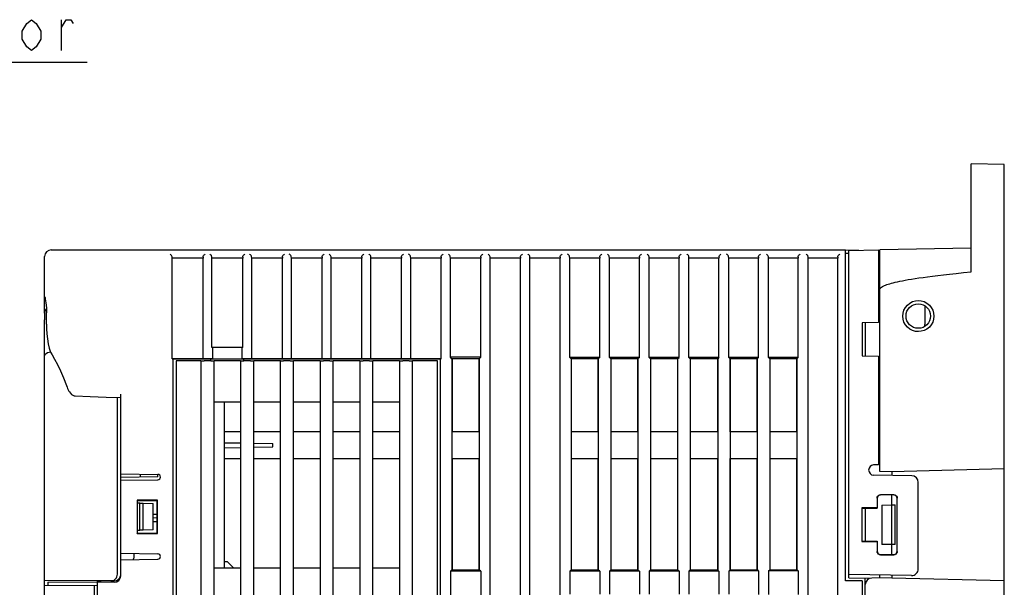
# Model space of a CAD drawing. Extents: x 20 to 400, y 160 to 434.
# Tile 10 of 20: x 133 to 192, y 365 to 400. Entities that reach past the tile are written whole.
import ezdxf

# ---------------------------------------------------------------- set-up
doc = ezdxf.new("R2010")
doc.units = 0
doc.header["$LTSCALE"] = 4.2
doc.header["$MEASUREMENT"] = 0
doc.layers.get('0').update_dxf_attribs({"linetype": 'CONTINUOUS'})
doc.layers.add('ALL_NOTE', color=7, linetype='CONTINUOUS')

msp = doc.modelspace()

# ---------------------------------------------------------------- linework, layer by layer
at = {"linetype": 'CONTINUOUS'}
for p, q in [((192.162407, 390.981699), (190.162407, 391.034071)), ((190.162407, 384.503978), (190.162407, 391.034071)), ((192.162407, 287.086443), (192.162407, 390.981699)), ((134.562407, 385.834071), (182.562407, 385.834071)), ((182.562407, 385.834071), (183.362346, 385.813124)), ((182.562407, 365.834071), (182.562407, 385.834071)), ((182.562407, 385.634071), (182.762407, 385.634071)), ((182.762407, 385.802652), (184.562407, 385.834071)), ((182.762407, 366.022202), (182.762407, 385.802652)), ((184.642407, 385.779604), (184.561037, 385.781735)), ((184.562407, 385.834071), (184.562407, 381.451526)), ((190.162407, 385.930423), (184.642407, 385.834071)), ((184.642407, 372.446639), (184.642407, 385.834071)), ((134.162407, 382.01341), (134.162407, 385.434071)), ((141.87028, 385.339327), (141.862366, 385.418054)), ((141.87028, 379.241053), (141.87028, 385.339327)), ((143.732824, 385.339327), (141.87028, 385.339327)), ((143.740738, 385.418054), (143.732824, 385.339327)), ((143.732824, 379.241053), (143.732824, 385.339327)), ((144.272846, 385.339327), (144.264932, 385.418054)), ((144.272846, 379.934071), (144.272846, 385.339327)), ((146.130259, 385.339327), (144.272846, 385.339327)), ((146.138173, 385.418054), (146.130259, 385.339327)), ((146.130259, 379.934071), (146.130259, 385.339327)), ((146.675411, 385.339327), (146.667497, 385.418054)), ((146.675411, 379.241053), (146.675411, 385.339327)), ((148.527693, 385.339327), (146.675411, 385.339327)), ((148.535607, 385.418054), (148.527693, 385.339327)), ((148.527693, 379.241053), (148.527693, 385.339327)), ((149.077977, 385.339327), (149.070062, 385.418054)), ((149.077977, 379.241053), (149.077977, 385.339327)), ((150.925128, 385.339327), (149.077977, 385.339327)), ((150.933042, 385.418054), (150.925128, 385.339327)), ((150.925128, 379.241053), (150.925128, 385.339327)), ((151.480542, 385.339327), (151.472628, 385.418054)), ((151.480542, 379.241053), (151.480542, 385.339327)), ((153.322562, 385.339327), (151.480542, 385.339327)), ((153.330477, 385.418054), (153.322562, 385.339327)), ((153.322562, 379.241053), (153.322562, 385.339327)), ((153.883107, 385.339327), (153.875193, 385.418054)), ((153.883107, 379.241053), (153.883107, 385.339327)), ((155.719997, 385.339327), (153.883107, 385.339327)), ((155.727911, 385.418054), (155.719997, 385.339327)), ((155.719997, 379.241053), (155.719997, 385.339327)), ((156.285673, 385.339327), (156.277759, 385.418054)), ((156.285673, 379.241053), (156.285673, 385.339327)), ((158.117432, 385.339327), (156.285673, 385.339327)), ((158.125346, 385.418054), (158.117432, 385.339327)), ((158.117432, 379.241053), (158.117432, 385.339327)), ((158.688238, 385.339327), (158.680324, 385.418054)), ((158.688238, 379.348362), (158.688238, 385.339327)), ((160.514866, 385.339327), (158.688238, 385.339327)), ((160.52278, 385.418054), (160.514866, 385.339327)), ((160.514866, 379.34641), (160.514866, 385.339327)), ((161.090804, 385.339327), (161.08289, 385.418054)), ((161.090804, 312.545794), (161.090804, 385.339327)), ((162.912301, 385.339327), (161.090804, 385.339327)), ((162.920215, 385.418054), (162.912301, 385.339327)), ((162.912301, 312.543847), (162.912301, 385.339327)), ((163.493369, 385.339327), (163.485455, 385.418054)), ((163.493369, 312.543226), (163.493369, 385.339327)), ((165.309735, 385.339327), (163.493369, 385.339327)), ((165.317649, 385.418054), (165.309735, 385.339327)), ((165.309735, 312.541284), (165.309735, 385.339327)), ((165.895935, 385.339327), (165.88802, 385.418054)), ((165.895935, 379.340658), (165.895935, 385.339327)), ((167.70717, 385.339327), (165.895935, 385.339327)), ((167.715084, 385.418054), (167.70717, 385.339327)), ((167.70717, 379.338722), (167.70717, 385.339327)), ((168.2985, 385.339327), (168.290586, 385.418054)), ((168.2985, 379.33809), (168.2985, 385.339327)), ((170.104604, 385.339327), (168.2985, 385.339327)), ((170.112519, 385.418054), (170.104604, 385.339327)), ((170.104604, 379.336159), (170.104604, 385.339327)), ((170.701065, 385.339327), (170.693151, 385.418054)), ((170.701065, 379.335521), (170.701065, 385.339327)), ((172.502039, 385.339327), (170.701065, 385.339327)), ((172.509953, 385.418054), (172.502039, 385.339327)), ((172.502039, 379.333596), (172.502039, 385.339327)), ((173.103631, 385.339327), (173.095717, 385.418054)), ((173.103631, 379.332953), (173.103631, 385.339327)), ((174.912974, 385.339327), (173.103631, 385.339327)), ((174.919666, 385.41671), (174.912974, 385.339327)), ((174.912974, 379.331019), (174.912974, 385.339327)), ((175.506196, 385.339327), (175.498282, 385.418054)), ((175.506196, 379.330385), (175.506196, 385.339327)), ((177.296908, 385.339327), (175.506196, 385.339327)), ((177.304822, 385.418054), (177.296908, 385.339327)), ((177.296908, 379.328471), (177.296908, 385.339327)), ((177.908762, 385.339327), (177.900848, 385.418054)), ((177.908762, 379.327817), (177.908762, 385.339327)), ((179.694343, 385.339327), (177.908762, 385.339327)), ((179.702257, 385.418054), (179.694343, 385.339327)), ((179.694343, 379.325908), (179.694343, 385.339327)), ((180.311327, 385.339327), (180.303413, 385.418054)), ((182.091777, 385.339327), (180.311327, 385.339327)), ((180.311327, 292.728815), (180.311327, 385.339327)), ((182.099691, 385.418054), (182.091777, 385.339327)), ((182.091777, 292.728815), (182.091777, 385.339327)), ((184.642407, 385.101503), (184.562407, 385.100107)), ((187.362407, 382.456646), (187.362407, 381.329937)), ((134.162407, 308.234071), (134.162407, 381.61396)), ((134.162763, 382.013787), (134.162763, 381.613924)), ((134.279746, 381.334071), (134.279746, 382.030015)), ((184.562407, 381.451526), (183.562407, 381.434071)), ((183.562407, 381.434071), (183.562407, 379.434071)), ((183.762407, 381.437562), (183.762407, 379.43058)), ((187.328188, 381.194572), (187.344904, 381.227761)), ((134.435121, 379.899316), (134.519153, 379.66211)), ((146.130259, 379.934071), (144.272846, 379.934071)), ((144.307841, 379.934071), (144.307841, 379.234071)), ((146.095263, 379.234071), (146.095263, 379.934071)), ((134.519153, 379.66211), (134.61025, 379.487968)), ((141.87028, 379.241053), (141.905276, 379.234071)), ((143.732824, 379.241053), (141.87028, 379.241053)), ((141.905276, 379.234071), (141.905276, 352.434071)), ((158.082436, 379.234071), (141.905276, 379.234071)), ((142.102407, 379.134071), (142.102407, 352.534071)), ((143.606598, 379.134071), (142.102407, 379.134071)), ((143.605929, 379.13407), (143.605929, 352.534073)), ((143.740738, 379.242632), (143.732824, 379.241053)), ((144.198886, 379.137562), (143.805929, 379.137562)), ((144.145388, 379.244544), (143.8252, 379.244453)), ((144.202407, 379.137562), (144.202407, 379.234071)), ((144.307841, 379.234071), (144.264932, 379.242632)), ((146.006598, 379.134071), (144.398216, 379.134071)), ((144.398886, 352.534073), (144.398886, 379.13407)), ((146.005929, 379.13407), (146.005929, 352.534073)), ((146.138173, 379.242632), (146.095263, 379.234071)), ((146.202407, 379.137562), (146.202407, 379.234071)), ((146.598886, 379.137562), (146.205929, 379.137562)), ((146.547954, 379.244544), (146.222634, 379.244453)), ((146.667497, 379.242632), (146.675411, 379.241053)), ((148.527693, 379.241053), (146.675411, 379.241053)), ((148.406598, 379.134071), (146.798216, 379.134071)), ((146.798886, 352.534073), (146.798886, 379.13407)), ((148.405929, 379.13407), (148.405929, 352.534073)), ((148.535607, 379.242632), (148.527693, 379.241053)), ((148.998886, 379.137562), (148.605929, 379.137562)), ((148.950519, 379.244544), (148.620069, 379.244453)), ((149.070062, 379.242632), (149.077977, 379.241053)), ((150.925128, 379.241053), (149.077977, 379.241053)), ((150.806598, 379.134071), (149.198216, 379.134071)), ((149.198886, 352.534073), (149.198886, 379.13407)), ((150.805929, 379.13407), (150.805929, 352.534073)), ((150.933042, 379.242632), (150.925128, 379.241053)), ((151.398886, 379.137562), (151.005929, 379.137562)), ((151.353084, 379.244544), (151.017503, 379.244453)), ((151.472628, 379.242632), (151.480542, 379.241053)), ((153.322562, 379.241053), (151.480542, 379.241053)), ((153.206598, 379.134071), (151.598216, 379.134071)), ((151.598886, 352.534073), (151.598886, 379.13407)), ((153.205929, 379.13407), (153.205929, 352.534073)), ((153.330477, 379.242632), (153.322562, 379.241053)), ((153.798886, 379.137562), (153.405929, 379.137562)), ((153.75565, 379.244544), (153.414938, 379.244453)), ((153.875193, 379.242632), (153.883107, 379.241053)), ((155.719997, 379.241053), (153.883107, 379.241053)), ((155.606598, 379.134071), (153.998216, 379.134071)), ((153.998886, 352.534073), (153.998886, 379.13407)), ((155.605929, 379.13407), (155.605929, 352.534073)), ((155.727911, 379.242632), (155.719997, 379.241053)), ((156.198886, 379.137562), (155.805929, 379.137562)), ((156.158215, 379.244544), (155.812373, 379.244453)), ((156.277759, 379.242632), (156.285673, 379.241053)), ((158.117432, 379.241053), (156.285673, 379.241053)), ((157.902407, 379.134071), (156.398216, 379.134071)), ((156.398886, 352.534073), (156.398886, 379.13407)), ((157.902407, 353.734071), (157.902407, 379.134071)), ((158.117432, 379.241053), (158.082436, 379.234071)), ((158.082436, 353.7141), (158.082436, 379.234071)), ((158.78091, 379.255591), (158.688238, 379.348362)), ((160.514866, 379.34641), (158.688238, 379.348362)), ((158.78091, 379.255591), (158.78091, 366.512551)), ((160.423449, 379.25509), (158.78091, 379.255591)), ((158.802407, 374.834071), (158.802407, 379.255591)), ((160.402407, 379.25509), (160.402407, 374.834071)), ((160.514866, 379.34641), (160.423449, 379.25509)), ((160.423449, 379.25509), (160.423449, 366.513052)), ((167.70717, 379.338722), (165.895935, 379.340658)), ((165.983107, 379.253392), (165.895935, 379.340658)), ((165.983107, 379.253392), (165.983107, 366.514751)), ((167.621248, 379.252891), (165.983107, 379.253392)), ((166.002407, 374.834071), (166.002407, 379.253392)), ((167.602407, 379.252891), (167.602407, 374.834071)), ((167.70717, 379.338722), (167.621248, 379.252891)), ((167.621248, 379.252891), (167.621248, 366.515251)), ((170.104604, 379.336159), (168.2985, 379.33809)), ((168.38384, 379.252658), (168.2985, 379.33809)), ((168.38384, 379.252658), (168.38384, 366.515484)), ((170.020514, 379.252159), (168.38384, 379.252658)), ((168.402407, 374.834071), (168.402407, 379.252658)), ((170.002407, 379.252159), (170.002407, 374.834071)), ((170.104604, 379.336159), (170.020514, 379.252159)), ((170.020514, 379.252159), (170.020514, 366.515984)), ((172.502039, 379.333596), (170.701065, 379.335521)), ((170.701065, 379.335521), (170.784572, 379.251925)), ((170.784572, 379.251925), (170.784572, 366.516217)), ((172.419781, 379.251426), (170.784572, 379.251925)), ((170.802407, 374.834071), (170.802407, 379.251925)), ((172.402407, 379.251426), (172.402407, 374.834071)), ((172.419781, 379.251426), (172.502039, 379.333596)), ((172.419781, 379.251426), (172.419781, 366.516716)), ((174.912974, 379.331019), (173.103631, 379.332953)), ((173.103631, 379.332953), (173.185305, 379.251192)), ((173.185305, 379.251192), (173.185305, 366.51695)), ((174.843869, 379.250685), (173.185305, 379.251192)), ((173.202407, 374.834071), (173.202407, 379.251192)), ((174.835472, 379.250685), (174.835472, 374.834071)), ((174.912974, 379.331019), (174.843869, 379.250685)), ((174.843869, 379.250685), (174.843869, 366.517457)), ((177.296908, 379.328471), (175.506196, 379.330385)), ((175.586037, 379.250459), (175.506196, 379.330385)), ((177.218313, 379.24996), (175.586037, 379.250459)), ((175.586037, 379.250459), (175.586037, 366.517684)), ((175.602407, 374.834071), (175.602407, 379.250459)), ((177.202407, 379.24996), (177.202407, 374.834071)), ((177.296908, 379.328471), (177.218313, 379.24996)), ((177.218313, 379.24996), (177.218313, 366.518182)), ((179.694343, 379.325908), (177.908762, 379.327817)), ((177.908762, 379.327817), (177.98677, 379.249725)), ((179.61758, 379.249227), (177.98677, 379.249725)), ((177.98677, 379.249725), (177.98677, 366.518417)), ((178.002407, 374.834071), (178.002407, 379.249725)), ((179.602407, 379.249227), (179.602407, 374.834071)), ((179.61758, 379.249227), (179.694343, 379.325908)), ((179.61758, 379.249227), (179.61758, 366.518915)), ((183.562407, 379.434071), (184.562407, 379.416616)), ((184.562407, 379.416616), (184.562407, 372.844544)), ((138.562407, 366.239322), (138.562407, 376.918555)), ((138.762407, 366.154071), (138.762407, 377.110752)), ((146.005929, 376.637562), (144.398886, 376.637562)), ((145.002407, 376.637562), (145.002407, 366.63058)), ((148.405929, 376.637562), (146.798886, 376.637562)), ((150.805929, 376.637562), (149.198886, 376.637562)), ((153.205929, 376.637562), (151.598886, 376.637562)), ((155.605929, 376.637562), (153.998886, 376.637562)), ((146.002407, 374.834071), (145.002407, 374.834071)), ((148.402407, 374.834071), (146.802407, 374.834071)), ((150.802407, 374.834071), (149.202407, 374.834071)), ((153.202407, 374.834071), (151.602407, 374.834071)), ((155.602407, 374.834071), (154.002407, 374.834071)), ((160.402407, 374.834071), (158.802407, 374.834071)), ((167.602407, 374.834071), (166.002407, 374.834071)), ((170.002407, 374.834071), (168.402407, 374.834071)), ((172.402407, 374.834071), (170.802407, 374.834071)), ((174.835472, 374.834071), (173.202407, 374.834071)), ((177.202407, 374.834071), (175.602407, 374.834071)), ((179.602407, 374.834071), (178.002407, 374.834071)), ((145.002407, 374.186098), (146.005929, 374.168581)), ((145.002407, 373.882045), (146.005929, 373.899561)), ((146.798886, 374.15474), (147.962407, 374.134431)), ((146.798886, 373.913402), (147.962407, 373.933712)), ((147.962407, 373.933712), (147.962407, 374.134431)), ((145.002407, 373.234071), (146.002407, 373.234071)), ((146.802407, 373.234071), (148.402407, 373.234071)), ((149.202407, 373.234071), (150.802407, 373.234071)), ((151.602407, 373.234071), (153.202407, 373.234071)), ((154.002407, 373.234071), (155.602407, 373.234071)), ((158.802407, 366.512551), (158.802407, 373.234071)), ((158.802407, 373.234071), (160.402407, 373.234071)), ((160.402407, 373.234071), (160.402407, 366.513052)), ((166.002407, 366.514751), (166.002407, 373.234071)), ((166.002407, 373.234071), (167.602407, 373.234071)), ((167.602407, 373.234071), (167.602407, 366.515251)), ((168.402407, 373.234071), (170.002407, 373.234071)), ((168.402407, 366.515484), (168.402407, 373.234071)), ((170.002407, 373.234071), (170.002407, 366.515984)), ((170.802407, 373.234071), (172.402407, 373.234071)), ((170.802407, 366.516217), (170.802407, 373.234071)), ((172.402407, 373.234071), (172.402407, 366.516716)), ((173.202407, 373.234071), (174.835472, 373.234071)), ((173.202407, 366.51695), (173.202407, 373.234071)), ((174.835472, 373.234071), (174.835472, 366.517457)), ((175.602407, 373.234071), (177.202407, 373.234071)), ((175.602407, 366.517684), (175.602407, 373.234071)), ((177.202407, 373.234071), (177.202407, 366.518182)), ((178.002407, 373.234071), (179.602407, 373.234071)), ((178.002407, 366.518417), (178.002407, 373.234071)), ((179.602407, 373.234071), (179.602407, 366.518915)), ((184.562407, 372.844544), (184.262362, 372.839307)), ((192.162407, 372.612135), (185.362407, 372.434071)), ((138.762407, 372.314071), (141.004324, 372.274938)), ((141.002407, 372.131819), (138.762407, 372.09272)), ((138.762407, 371.914071), (141.004324, 371.953204)), ((139.962407, 372.113666), (139.962407, 372.293125)), ((141.002407, 372.131819), (141.002407, 372.274938)), ((186.569388, 372.188566), (184.262362, 372.228835)), ((185.362407, 372.434071), (184.642407, 372.446639)), ((185.362407, 372.434071), (185.362407, 372.209634)), ((186.962407, 366.567803), (186.962407, 371.788627)), ((184.471962, 370.844547), (184.471962, 370.244517)), ((184.482188, 370.834321), (184.482188, 370.23429)), ((185.493194, 371.044828), (184.671871, 371.044578)), ((185.482962, 371.034595), (184.682097, 371.034351)), ((185.362407, 367.433584), (185.362407, 371.034559)), ((185.682993, 367.633455), (185.682993, 370.834687)), ((185.693225, 367.623223), (185.693225, 370.844919)), ((140.973368, 370.725035), (139.751812, 370.724663)), ((139.751812, 370.724663), (139.751812, 368.703479)), ((139.751812, 370.724663), (139.762407, 370.714071)), ((139.762407, 370.714071), (139.762407, 368.714071)), ((140.962407, 370.714071), (139.762407, 370.714071)), ((139.923179, 370.528022), (139.762416, 370.530828)), ((140.963011, 370.679465), (139.763377, 370.658525)), ((139.923177, 368.900232), (139.923177, 370.52791)), ((139.923177, 370.52791), (140.122407, 370.525124)), ((140.122407, 368.903018), (140.122407, 370.525124)), ((140.122407, 370.525124), (140.722407, 370.514071)), ((140.722407, 368.914071), (140.722407, 370.514071)), ((140.962407, 370.714071), (140.973368, 370.725035)), ((140.962407, 368.714071), (140.962407, 370.714071)), ((140.973368, 368.703107), (140.973368, 370.725035)), ((184.471962, 370.244517), (183.552242, 370.244236)), ((183.562407, 370.234071), (183.552242, 370.244236)), ((183.552242, 370.244236), (183.552242, 368.223906)), ((183.562407, 370.234071), (184.482188, 370.23429)), ((183.562407, 368.234071), (183.562407, 370.234071)), ((183.762407, 370.234071), (183.762407, 368.234071)), ((184.482188, 370.23429), (184.471962, 370.244517)), ((184.762407, 370.423598), (185.362407, 370.434071)), ((184.762407, 370.423598), (184.762407, 368.044544)), ((185.362407, 370.434071), (185.562407, 370.428834)), ((185.562407, 368.039308), (185.562407, 370.428834)), ((140.962407, 369.848035), (140.722407, 369.843846)), ((140.962407, 369.636864), (140.722407, 369.641053)), ((140.722407, 369.427089), (140.962407, 369.431278)), ((139.751812, 368.703479), (139.762407, 368.714071)), ((139.751812, 368.703479), (140.973368, 368.703107)), ((139.762407, 368.714071), (140.962407, 368.714071)), ((139.762416, 368.897314), (139.923179, 368.900121)), ((140.122407, 368.903018), (139.923177, 368.900232)), ((140.722407, 368.914071), (140.122407, 368.903018)), ((140.962407, 368.714071), (140.973368, 368.703107)), ((183.562407, 368.234071), (183.552242, 368.223906)), ((183.552242, 368.223906), (184.471962, 368.223626)), ((183.562407, 368.234071), (184.482188, 368.233852)), ((184.482188, 368.233852), (184.471962, 368.223626)), ((184.471962, 368.223626), (184.471962, 367.623595)), ((184.482188, 368.233852), (184.482188, 367.633821)), ((185.362407, 368.034071), (184.762407, 368.044544)), ((185.562407, 368.039308), (185.362407, 368.034071)), ((138.762407, 367.514071), (141.004324, 367.474938)), ((139.546291, 367.500388), (139.546291, 367.213376)), ((184.671871, 367.423565), (185.493194, 367.423314)), ((184.682097, 367.433791), (185.482962, 367.433547)), ((138.762407, 367.114071), (141.004324, 367.153204)), ((144.398886, 366.63058), (146.005929, 366.63058)), ((145.002407, 367.020933), (145.195301, 367.017566)), ((145.582287, 366.63058), (145.195301, 367.017566)), ((146.798886, 366.63058), (148.405929, 366.63058)), ((149.198886, 366.63058), (150.805929, 366.63058)), ((151.598886, 366.63058), (153.205929, 366.63058)), ((153.998886, 366.63058), (155.605929, 366.63058)), ((158.688238, 366.41978), (158.78091, 366.512551)), ((160.514866, 366.421732), (158.688238, 366.41978)), ((158.688238, 366.41978), (158.688238, 364.934071)), ((158.78091, 366.512551), (160.423449, 366.513052)), ((160.514866, 366.421732), (160.423449, 366.513052)), ((160.514866, 366.421732), (160.514866, 364.934071)), ((165.895935, 366.427484), (165.983107, 366.514751)), ((167.70717, 366.429421), (165.895935, 366.427484)), ((165.895935, 366.427484), (165.895935, 365.040658)), ((165.983107, 366.514751), (167.621248, 366.515251)), ((167.70717, 366.429421), (167.621248, 366.515251)), ((167.70717, 366.429421), (167.70717, 365.038722)), ((168.2985, 366.430053), (168.38384, 366.515484)), ((170.104604, 366.431983), (168.2985, 366.430053)), ((168.2985, 366.430053), (168.2985, 365.03809)), ((168.38384, 366.515484), (170.020514, 366.515984)), ((170.020514, 366.515984), (170.104604, 366.431983)), ((170.104604, 366.431983), (170.104604, 365.036159)), ((170.701065, 366.432621), (170.784572, 366.516217)), ((172.502039, 366.434546), (170.701065, 366.432621)), ((170.701065, 366.432621), (170.701065, 365.035521)), ((170.784572, 366.516217), (172.419781, 366.516716)), ((172.502039, 366.434546), (172.419781, 366.516716)), ((172.502039, 366.434546), (172.502039, 365.033596)), ((173.185305, 366.51695), (173.103631, 366.435189)), ((174.912974, 366.437123), (173.103631, 366.435189)), ((173.103631, 366.435189), (173.103631, 365.032953)), ((173.185305, 366.51695), (174.843869, 366.517457)), ((174.912974, 366.437123), (174.843869, 366.517457)), ((174.912974, 366.437123), (174.912974, 365.031019)), ((175.506196, 366.437757), (175.586037, 366.517684)), ((177.296908, 366.439671), (175.506196, 366.437757)), ((175.506196, 366.437757), (175.506196, 365.030385)), ((175.586037, 366.517684), (177.218313, 366.518182)), ((177.296908, 366.439671), (177.218313, 366.518182)), ((177.296908, 366.439671), (177.296908, 365.028471)), ((177.908762, 366.440325), (177.98677, 366.518417)), ((179.694343, 366.442234), (177.908762, 366.440325)), ((177.908762, 366.440325), (177.908762, 365.027817)), ((177.98677, 366.518417), (179.61758, 366.518915)), ((179.694343, 366.442234), (179.61758, 366.518915)), ((179.694343, 366.442234), (179.694343, 365.025908)), ((186.555426, 366.167864), (182.762407, 366.234071)), ((182.762407, 366.022202), (184.061706, 365.999522)), ((183.762407, 363.334446), (183.762407, 366.004747)), ((185.362407, 366.034071), (184.155426, 366.013003)), ((184.642407, 366.021503), (184.642407, 366.201256)), ((185.362407, 366.188688), (185.362407, 366.034071)), ((185.362407, 366.034071), (192.162407, 365.856007)), ((134.162407, 365.554071), (137.362403, 365.581997)), ((138.161214, 365.839323), (134.162409, 365.874215)), ((134.362407, 365.755816), (137.562148, 365.78374)), ((134.362407, 365.755816), (134.362407, 365.555816)), ((137.162407, 365.580252), (137.162407, 331.444553)), ((137.362407, 331.209634), (137.362407, 365.834071)), ((137.362407, 365.834071), (137.562407, 365.834071)), ((138.362407, 365.754071), (137.362407, 365.754071)), ((137.562407, 365.754071), (137.562407, 365.844547)), ((138.361858, 365.837673), (138.160349, 365.838448)), ((183.562407, 365.834071), (182.562407, 365.834071)), ((183.562407, 365.834071), (183.562407, 363.337531))]:
    msp.add_line(p, q, dxfattribs=at)
for points in [[(141.862366, 385.418054), (141.853699, 385.453573), (141.837458, 385.486256), (141.816612, 385.514975), (141.792992, 385.539223), (141.767954, 385.558622), (141.742823, 385.572809), (141.742823, 385.572809)], [(143.740738, 385.418054), (143.749405, 385.453573), (143.765647, 385.486256), (143.786493, 385.514975), (143.810112, 385.539223), (143.83515, 385.558622), (143.860282, 385.572809), (143.860282, 385.572809)], [(144.264932, 385.418054), (144.256265, 385.453573), (144.240023, 385.486256), (144.219177, 385.514975), (144.195558, 385.539223), (144.17052, 385.558622), (144.145388, 385.572809), (144.145388, 385.572809)], [(146.138173, 385.418054), (146.14684, 385.453573), (146.163081, 385.486256), (146.183927, 385.514975), (146.207547, 385.539223), (146.232585, 385.558622), (146.257716, 385.572809), (146.257716, 385.572809)], [(146.667497, 385.418054), (146.65883, 385.453573), (146.642589, 385.486256), (146.621743, 385.514975), (146.598123, 385.539223), (146.573085, 385.558622), (146.547954, 385.572809), (146.547954, 385.572809)], [(148.535607, 385.418054), (148.544274, 385.453573), (148.560516, 385.486256), (148.581362, 385.514975), (148.604981, 385.539223), (148.630019, 385.558622), (148.655151, 385.572809), (148.655151, 385.572809)], [(149.070062, 385.418054), (149.061395, 385.453573), (149.045154, 385.486256), (149.024308, 385.514975), (149.000688, 385.539223), (148.97565, 385.558622), (148.950519, 385.572809), (148.950519, 385.572809)], [(150.933042, 385.418054), (150.941709, 385.453573), (150.95795, 385.486256), (150.978796, 385.514975), (151.002416, 385.539223), (151.027454, 385.558622), (151.052585, 385.572809), (151.052585, 385.572809)], [(151.472628, 385.418054), (151.463961, 385.453573), (151.447719, 385.486256), (151.426873, 385.514975), (151.403254, 385.539223), (151.378216, 385.558622), (151.353084, 385.572809), (151.353084, 385.572809)], [(153.330477, 385.418054), (153.339144, 385.453573), (153.355385, 385.486256), (153.376231, 385.514975), (153.399851, 385.539223), (153.424889, 385.558622), (153.45002, 385.572809), (153.45002, 385.572809)], [(153.875193, 385.418054), (153.866526, 385.453573), (153.850285, 385.486256), (153.829439, 385.514975), (153.805819, 385.539223), (153.780781, 385.558622), (153.75565, 385.572809), (153.75565, 385.572809)], [(155.727911, 385.418054), (155.736578, 385.453573), (155.75282, 385.486256), (155.773666, 385.514975), (155.797285, 385.539223), (155.822323, 385.558622), (155.847455, 385.572809), (155.847455, 385.572809)], [(156.277759, 385.418054), (156.269092, 385.453573), (156.25285, 385.486256), (156.232004, 385.514975), (156.208385, 385.539223), (156.183347, 385.558622), (156.158215, 385.572809), (156.158215, 385.572809)], [(158.125346, 385.418054), (158.134013, 385.453573), (158.150254, 385.486256), (158.1711, 385.514975), (158.19472, 385.539223), (158.219758, 385.558622), (158.244889, 385.572809), (158.244889, 385.572809)], [(158.680324, 385.418054), (158.671657, 385.453573), (158.655416, 385.486256), (158.63457, 385.514975), (158.61095, 385.539223), (158.585912, 385.558622), (158.560781, 385.572809), (158.560781, 385.572809)], [(160.52278, 385.418054), (160.531447, 385.453573), (160.547689, 385.486256), (160.568535, 385.514975), (160.592154, 385.539223), (160.617192, 385.558622), (160.642324, 385.572809), (160.642324, 385.572809)], [(161.08289, 385.418054), (161.074223, 385.453573), (161.057981, 385.486256), (161.037135, 385.514975), (161.013516, 385.539223), (160.988478, 385.558622), (160.963346, 385.572809), (160.963346, 385.572809)], [(162.920215, 385.418054), (162.928882, 385.453573), (162.945123, 385.486256), (162.965969, 385.514975), (162.989589, 385.539223), (163.014627, 385.558622), (163.039758, 385.572809), (163.039758, 385.572809)], [(163.485455, 385.418054), (163.476788, 385.453573), (163.460547, 385.486256), (163.439701, 385.514975), (163.416081, 385.539223), (163.391043, 385.558622), (163.365912, 385.572809), (163.365912, 385.572809)], [(165.317649, 385.418054), (165.326316, 385.453573), (165.342558, 385.486256), (165.363404, 385.514975), (165.387023, 385.539223), (165.412061, 385.558622), (165.437193, 385.572809), (165.437193, 385.572809)], [(165.88802, 385.418054), (165.879353, 385.453573), (165.863112, 385.486256), (165.842266, 385.514975), (165.818646, 385.539223), (165.793608, 385.558622), (165.768477, 385.572809), (165.768477, 385.572809)], [(167.715084, 385.418054), (167.723751, 385.453573), (167.739992, 385.486256), (167.760838, 385.514975), (167.784458, 385.539223), (167.809496, 385.558622), (167.834627, 385.572809), (167.834627, 385.572809)], [(168.290586, 385.418054), (168.281919, 385.453573), (168.265677, 385.486256), (168.244831, 385.514975), (168.221212, 385.539223), (168.196174, 385.558622), (168.171042, 385.572809), (168.171042, 385.572809)], [(170.112519, 385.418054), (170.121186, 385.453573), (170.137427, 385.486256), (170.158273, 385.514975), (170.181893, 385.539223), (170.206931, 385.558622), (170.232062, 385.572809), (170.232062, 385.572809)], [(170.693151, 385.418054), (170.684484, 385.453573), (170.668243, 385.486256), (170.647397, 385.514975), (170.623777, 385.539223), (170.598739, 385.558622), (170.573608, 385.572809), (170.573608, 385.572809)], [(172.509953, 385.418054), (172.51862, 385.453573), (172.534862, 385.486256), (172.555708, 385.514975), (172.579327, 385.539223), (172.604365, 385.558622), (172.629497, 385.572809), (172.629497, 385.572809)], [(173.095717, 385.418054), (173.08705, 385.453573), (173.070808, 385.486256), (173.049962, 385.514975), (173.026343, 385.539223), (173.001305, 385.558622), (172.976173, 385.572809), (172.976173, 385.572809)], [(174.919666, 385.41671), (174.928039, 385.452478), (174.944209, 385.485464), (174.96511, 385.514467), (174.988857, 385.538954), (175.014052, 385.558526), (175.039328, 385.572809), (175.039328, 385.572809)], [(175.498282, 385.418054), (175.489615, 385.453573), (175.473374, 385.486256), (175.452528, 385.514975), (175.428908, 385.539223), (175.40387, 385.558622), (175.378739, 385.572809), (175.378739, 385.572809)], [(177.304822, 385.418054), (177.313489, 385.453573), (177.329731, 385.486256), (177.350577, 385.514975), (177.374196, 385.539223), (177.399234, 385.558622), (177.424366, 385.572809), (177.424366, 385.572809)], [(177.900848, 385.418054), (177.892181, 385.453573), (177.875939, 385.486256), (177.855093, 385.514975), (177.831474, 385.539223), (177.806436, 385.558622), (177.781304, 385.572809), (177.781304, 385.572809)], [(179.702257, 385.418054), (179.710924, 385.453573), (179.727165, 385.486256), (179.748011, 385.514975), (179.771631, 385.539223), (179.796669, 385.558622), (179.8218, 385.572809), (179.8218, 385.572809)], [(180.303413, 385.418054), (180.294746, 385.453573), (180.278505, 385.486256), (180.257659, 385.514975), (180.234039, 385.539223), (180.209001, 385.558622), (180.18387, 385.572809), (180.18387, 385.572809)], [(182.099691, 385.418054), (182.108358, 385.453573), (182.1246, 385.486256), (182.145446, 385.514975), (182.169065, 385.539223), (182.194103, 385.558622), (182.219235, 385.572809), (182.219235, 385.572809)], [(184.642407, 383.434071), (184.649238, 383.471898), (184.670145, 383.510295), (184.7022, 383.545981), (184.743528, 383.5796), (184.792517, 383.611373), (184.84877, 383.641946), (184.912059, 383.67168), (184.982501, 383.7009), (185.060313, 383.729833), (185.145853, 383.758669), (185.23955, 383.787556), (185.341918, 383.816622), (185.453534, 383.845971), (185.575045, 383.875698), (185.707161, 383.905886), (185.850667, 383.936611), (186.006406, 383.967941), (186.175315, 383.999945), (186.358385, 384.032682), (186.556719, 384.066216), (186.771473, 384.100601), (187.003943, 384.135899), (187.255479, 384.172161), (187.527594, 384.209447), (187.821872, 384.247811), (188.140066, 384.28731), (188.484036, 384.328), (188.855885, 384.369946), (189.257976, 384.413222), (189.69269, 384.457887), (190.162407, 384.503978), (190.162407, 384.503978)], [(134.184163, 382.947658), (134.172164, 382.989917), (134.162409, 383.066214), (134.162409, 383.066214)], [(134.184163, 382.947658), (134.203447, 382.866514), (134.223586, 382.760145), (134.242724, 382.631129), (134.259261, 382.481893), (134.271662, 382.315905), (134.278615, 382.137325), (134.279748, 382.030015), (134.279748, 382.030015)], [(186.967643, 380.894071), (186.788681, 380.911292), (186.612143, 380.963892), (186.447517, 381.051101), (186.303563, 381.168788), (186.18643, 381.31128), (186.099597, 381.473391), (186.045892, 381.649781), (186.027645, 381.83374), (186.045768, 382.01774), (186.099404, 382.194287), (186.186185, 382.356498), (186.303105, 382.498889), (186.446709, 382.616515), (186.6114, 382.703921), (186.788041, 382.756772), (186.967643, 382.774071), (186.967643, 382.774071)], [(186.967643, 382.774071), (187.146609, 382.75685), (187.323146, 382.704249), (187.487772, 382.617038), (187.631725, 382.499352), (187.748857, 382.356859), (187.83569, 382.194748), (187.889394, 382.018358), (187.907641, 381.834399), (187.889517, 381.650399), (187.835881, 381.473853), (187.749099, 381.311642), (187.632179, 381.169251), (187.488575, 381.051626), (187.323884, 380.96422), (187.147243, 380.91137), (186.967643, 380.894071), (186.967643, 380.894071)], [(134.279746, 381.334071), (134.283788, 381.069513), (134.299778, 380.754364), (134.329021, 380.449656), (134.373251, 380.162801), (134.435121, 379.899316), (134.435121, 379.899316)], [(187.344904, 381.227761), (187.355977, 381.264962), (187.361099, 381.299222), (187.362407, 381.329937), (187.362407, 381.329937)], [(134.165739, 379.458014), (134.195105, 379.522623), (134.252589, 379.581071), (134.333774, 379.628945), (134.432542, 379.662624), (134.514457, 379.675366), (134.514457, 379.675366)], [(134.162407, 379.399845), (134.162532, 379.415326), (134.162923, 379.429205), (134.163602, 379.441219), (134.164567, 379.45095), (134.165737, 379.458015), (134.165737, 379.458015)], [(134.610078, 379.488237), (134.75942, 379.238684), (134.937672, 378.910486), (135.122397, 378.532956), (135.306684, 378.109858), (135.306684, 378.109858)], [(143.606574, 379.134131), (143.620169, 379.135365), (143.663285, 379.136518), (143.728592, 379.137291), (143.805929, 379.137562), (143.805929, 379.137562)], [(143.8252, 379.244453), (143.793182, 379.244186), (143.767027, 379.243768), (143.749021, 379.243234), (143.740738, 379.242632), (143.740738, 379.242632)], [(144.264932, 379.242632), (144.256649, 379.243234), (144.238643, 379.243768), (144.212488, 379.244186), (144.18047, 379.244453), (144.145388, 379.244544), (144.145388, 379.244544)], [(144.198886, 379.137562), (144.276222, 379.137291), (144.34153, 379.136518), (144.384646, 379.135365), (144.398216, 379.134071), (144.398216, 379.134071)], [(146.006598, 379.134071), (146.020169, 379.135365), (146.063285, 379.136518), (146.128592, 379.137291), (146.205929, 379.137562), (146.205929, 379.137562)], [(146.222634, 379.244453), (146.190617, 379.244186), (146.164462, 379.243768), (146.146455, 379.243234), (146.138173, 379.242632), (146.138173, 379.242632)], [(146.667497, 379.242632), (146.659215, 379.243234), (146.641208, 379.243768), (146.615053, 379.244186), (146.583036, 379.244453), (146.547954, 379.244544), (146.547954, 379.244544)], [(146.598886, 379.137562), (146.676222, 379.137291), (146.74153, 379.136518), (146.784646, 379.135365), (146.798216, 379.134071), (146.798216, 379.134071)], [(148.406598, 379.134071), (148.420169, 379.135365), (148.463285, 379.136518), (148.528592, 379.137291), (148.605929, 379.137562), (148.605929, 379.137562)], [(148.620069, 379.244453), (148.588051, 379.244186), (148.561896, 379.243768), (148.54389, 379.243234), (148.535607, 379.242632), (148.535607, 379.242632)], [(149.070062, 379.242632), (149.06178, 379.243234), (149.043774, 379.243768), (149.017618, 379.244186), (148.985601, 379.244453), (148.950519, 379.244544), (148.950519, 379.244544)], [(148.998886, 379.137562), (149.076222, 379.137291), (149.14153, 379.136518), (149.184646, 379.135365), (149.198216, 379.134071), (149.198216, 379.134071)], [(150.806598, 379.134071), (150.820169, 379.135365), (150.863285, 379.136518), (150.928592, 379.137291), (151.005929, 379.137562), (151.005929, 379.137562)], [(151.017503, 379.244453), (150.985486, 379.244186), (150.959331, 379.243768), (150.941324, 379.243234), (150.933042, 379.242632), (150.933042, 379.242632)], [(151.472628, 379.242632), (151.464345, 379.243234), (151.446339, 379.243768), (151.420184, 379.244186), (151.388166, 379.244453), (151.353084, 379.244544), (151.353084, 379.244544)], [(151.398886, 379.137562), (151.476222, 379.137291), (151.54153, 379.136518), (151.584646, 379.135365), (151.598216, 379.134071), (151.598216, 379.134071)], [(153.206598, 379.134071), (153.220169, 379.135365), (153.263285, 379.136518), (153.328592, 379.137291), (153.405929, 379.137562), (153.405929, 379.137562)], [(153.414938, 379.244453), (153.382921, 379.244186), (153.356765, 379.243768), (153.338759, 379.243234), (153.330477, 379.242632), (153.330477, 379.242632)], [(153.875193, 379.242632), (153.866911, 379.243234), (153.848904, 379.243768), (153.822749, 379.244186), (153.790732, 379.244453), (153.75565, 379.244544), (153.75565, 379.244544)], [(153.798886, 379.137562), (153.876222, 379.137291), (153.94153, 379.136518), (153.984646, 379.135365), (153.998216, 379.134071), (153.998216, 379.134071)], [(155.606598, 379.134071), (155.620169, 379.135365), (155.663285, 379.136518), (155.728592, 379.137291), (155.805929, 379.137562), (155.805929, 379.137562)], [(155.812373, 379.244453), (155.780355, 379.244186), (155.7542, 379.243768), (155.736194, 379.243234), (155.727911, 379.242632), (155.727911, 379.242632)], [(156.277759, 379.242632), (156.269476, 379.243234), (156.25147, 379.243768), (156.225315, 379.244186), (156.193297, 379.244453), (156.158215, 379.244544), (156.158215, 379.244544)], [(156.198886, 379.137562), (156.276222, 379.137291), (156.34153, 379.136518), (156.384646, 379.135365), (156.398241, 379.134131), (156.398241, 379.134131)], [(135.306684, 378.109858), (135.48322, 377.644582), (135.517385, 377.545383), (135.517385, 377.545383)], [(135.517324, 377.545553), (135.548149, 377.461082), (135.601906, 377.341788), (135.627224, 377.296496), (135.627224, 377.296496)], [(135.627242, 377.296507), (135.657145, 377.250035), (135.721382, 377.168345), (135.79214, 377.101881), (135.869078, 377.053216), (135.949553, 377.025407), (136.000385, 377.019138), (136.000385, 377.019138)], [(136.000385, 377.019141), (136.921998, 376.983378), (137.883846, 376.945573), (138.762407, 376.910592), (138.762407, 376.910592)], [(184.471962, 370.844547), (184.481747, 370.906353), (184.510143, 370.962109), (184.55437, 371.006359), (184.610096, 371.034774), (184.671871, 371.044578), (184.671871, 371.044578)], [(184.682097, 371.034351), (184.620322, 371.024548), (184.564596, 370.996132), (184.520369, 370.951883), (184.491973, 370.896127), (184.482188, 370.834321), (184.482188, 370.834321)], [(185.682993, 370.834687), (185.673206, 370.896474), (185.644805, 370.952201), (185.600565, 370.996426), (185.544801, 371.024821), (185.482962, 371.034595), (185.482962, 371.034595)], [(185.493194, 371.044828), (185.555034, 371.035053), (185.610798, 371.006658), (185.655038, 370.962434), (185.683438, 370.906706), (185.693225, 370.844919), (185.693225, 370.844919)], [(139.509402, 367.12711), (139.525307, 367.146201), (139.54114, 367.179623), (139.546291, 367.213376), (139.546291, 367.213376)], [(184.671871, 367.423565), (184.610096, 367.433368), (184.55437, 367.461784), (184.510143, 367.506033), (184.481747, 367.561789), (184.471962, 367.623595), (184.471962, 367.623595)], [(184.482188, 367.633821), (184.491973, 367.572015), (184.520369, 367.516259), (184.564596, 367.47201), (184.620322, 367.443595), (184.682097, 367.433791), (184.682097, 367.433791)], [(185.482962, 367.433547), (185.544801, 367.443322), (185.600565, 367.471716), (185.644805, 367.515941), (185.673206, 367.571668), (185.682993, 367.633455), (185.682993, 367.633455)], [(185.693225, 367.623223), (185.683438, 367.561436), (185.655038, 367.505708), (185.610797, 367.461484), (185.555033, 367.433089), (185.493194, 367.423314), (185.493194, 367.423314)]]:
    msp.add_lwpolyline(points, dxfattribs=at)
msp.add_circle((186.962407, 381.834071), 0.74, dxfattribs=at)
for centre, radius, start, end in [((134.562407, 385.434071), 0.4, 90, 180), ((134.562407, 382.01341), 0.4, 137.052554, 180), ((134.562407, 382.013787), 0.399644, 137.106431, 180), ((184.26769, 372.534071), 0.305282, 91, 269), ((141.001516, 372.114071), 0.160892, 271, 89), ((186.562407, 371.788627), 0.4, 0, 89), ((141.001516, 367.314071), 0.160892, 271, 89), ((138.162407, 366.239322), 0.4, 269.829116, 0), ((138.362407, 366.237577), 0.4, 269.921323, 348.038976), ((138.362407, 366.154071), 0.4, 270, 0), ((184.162407, 365.613064), 0.4, 91, 180), ((186.562407, 366.567803), 0.4, 269, 0)]:
    msp.add_arc(centre, radius, start, end, dxfattribs=at)
at = {"layer": 'ALL_NOTE', "color": 7, "linetype": 'CONTINUOUS'}
msp.add_line((100.888627, 397.163534), (136.728627, 397.163534), dxfattribs=at)
for points in [[(133.928627, 398.56354), (133.648631, 398.096859), (133.368623, 397.863531), (133.088627, 398.096859), (132.808631, 398.56354), (132.808631, 399.030195), (133.088627, 399.496876), (133.368623, 399.730204), (133.648631, 399.496876), (133.928627, 399.030195), (133.928627, 398.56354), (133.928627, 398.56354)], [(135.188627, 399.263523), (135.468623, 399.730204), (135.748631, 399.730204), (135.888623, 399.496876), (135.888623, 399.496876)], [(135.188627, 397.863531), (135.188627, 399.730204), (135.188627, 399.730204)]]:
    msp.add_lwpolyline(points, dxfattribs=at)

doc.saveas('drawing.dxf')
